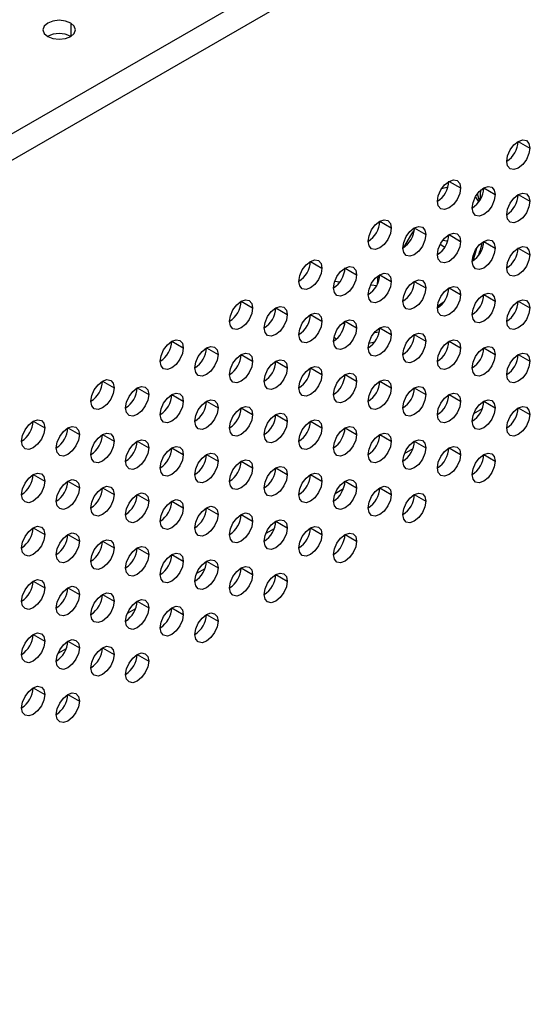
# Model space of a CAD drawing. Header units: millimetres. Extents: x 0 to 1118, y 0 to 864.
# Tile 156 of 254: x 928 to 933, y 706 to 716. Entities that reach past the tile are written whole.
import ezdxf

# ---------------------------------------------------------------- set-up
doc = ezdxf.new("R2010")
doc.units = ezdxf.units.MM

msp = doc.modelspace()

# ---------------------------------------------------------------- linework, layer by layer
at = {"color": 7, "linetype": 'Continuous', "lineweight": 25}
for p, q in [((968.56, 738.221), (902.846, 700.285)), ((902.964, 700.081), (968.677, 738.017)), ((932.992, 714.626), (933.11, 714.558)), ((932.285, 714.218), (932.403, 714.15)), ((932.595, 714.019), (932.575, 714.092)), ((932.639, 714.15), (932.756, 714.082)), ((932.992, 714.082), (933.11, 714.014)), ((931.578, 713.81), (931.696, 713.742)), ((931.931, 713.742), (932.049, 713.674)), ((932.285, 713.674), (932.403, 713.605)), ((932.639, 713.605), (932.756, 713.537)), ((932.992, 713.537), (933.11, 713.469)), ((930.871, 713.401), (930.989, 713.333)), ((931.224, 713.333), (931.342, 713.265)), ((931.578, 713.265), (931.696, 713.197)), ((931.931, 713.197), (932.049, 713.129)), ((932.285, 713.129), (932.403, 713.061)), ((930.164, 712.993), (930.281, 712.925)), ((932.639, 713.061), (932.756, 712.993)), ((932.992, 712.993), (933.11, 712.925)), ((930.517, 712.925), (930.635, 712.857)), ((930.871, 712.857), (930.989, 712.789)), ((931.224, 712.789), (931.342, 712.721)), ((931.578, 712.721), (931.696, 712.653)), ((929.457, 712.585), (929.574, 712.517)), ((931.931, 712.653), (932.049, 712.585)), ((932.285, 712.585), (932.403, 712.517)), ((929.81, 712.517), (929.928, 712.449)), ((932.639, 712.517), (932.756, 712.449)), ((930.164, 712.449), (930.281, 712.381)), ((930.517, 712.381), (930.635, 712.313)), ((932.992, 712.449), (933.11, 712.381)), ((930.871, 712.313), (930.989, 712.245)), ((928.749, 712.177), (928.867, 712.109)), ((931.224, 712.245), (931.342, 712.177)), ((931.578, 712.177), (931.696, 712.109)), ((929.103, 712.109), (929.221, 712.041)), ((931.931, 712.109), (932.049, 712.04)), ((929.457, 712.041), (929.574, 711.973)), ((929.81, 711.973), (929.928, 711.905)), ((932.285, 712.04), (932.403, 711.972)), ((932.639, 711.972), (932.756, 711.904)), ((930.164, 711.905), (930.281, 711.837)), ((932.623, 711.895), (932.536, 711.845)), ((932.992, 711.904), (933.11, 711.836)), ((930.517, 711.836), (930.635, 711.768)), ((928.042, 711.769), (928.16, 711.701)), ((928.396, 711.701), (928.514, 711.633)), ((930.871, 711.768), (930.989, 711.7)), ((931.224, 711.7), (931.342, 711.632)), ((928.749, 711.632), (928.867, 711.564)), ((931.578, 711.632), (931.696, 711.564)), ((929.103, 711.564), (929.221, 711.496)), ((929.457, 711.496), (929.574, 711.428)), ((931.916, 711.487), (931.829, 711.437)), ((931.931, 711.564), (932.049, 711.496)), ((932.285, 711.496), (932.403, 711.428)), ((929.81, 711.428), (929.928, 711.36)), ((932.639, 711.428), (932.756, 711.36)), ((930.164, 711.36), (930.281, 711.292)), ((930.517, 711.292), (930.635, 711.224)), ((928.042, 711.224), (928.16, 711.156)), ((930.871, 711.224), (930.989, 711.156)), ((928.396, 711.156), (928.514, 711.088)), ((928.749, 711.088), (928.867, 711.02)), ((931.209, 711.079), (931.122, 711.029)), ((931.224, 711.156), (931.342, 711.088)), ((931.578, 711.088), (931.696, 711.02)), ((929.103, 711.02), (929.221, 710.952)), ((931.931, 711.02), (932.049, 710.952)), ((929.457, 710.952), (929.574, 710.884)), ((929.81, 710.884), (929.928, 710.816)), ((930.164, 710.816), (930.281, 710.748)), ((928.042, 710.68), (928.16, 710.612)), ((930.501, 710.671), (930.415, 710.621)), ((930.517, 710.748), (930.635, 710.68)), ((930.871, 710.68), (930.989, 710.612)), ((928.396, 710.612), (928.514, 710.544)), ((931.224, 710.612), (931.342, 710.544)), ((928.749, 710.544), (928.867, 710.476)), ((929.103, 710.476), (929.221, 710.408)), ((929.457, 710.408), (929.574, 710.34)), ((929.794, 710.262), (929.708, 710.213)), ((929.81, 710.34), (929.928, 710.272)), ((930.164, 710.271), (930.281, 710.203)), ((930.517, 710.203), (930.635, 710.135)), ((928.042, 710.136), (928.16, 710.068)), ((928.396, 710.067), (928.514, 709.999)), ((928.749, 709.999), (928.867, 709.931)), ((929.103, 709.931), (929.221, 709.863)), ((929.457, 709.863), (929.574, 709.795)), ((929.087, 709.854), (929.001, 709.804)), ((929.81, 709.795), (929.928, 709.727)), ((928.042, 709.591), (928.16, 709.523)), ((928.396, 709.523), (928.514, 709.455)), ((928.38, 709.446), (928.294, 709.396)), ((928.749, 709.455), (928.867, 709.387)), ((929.103, 709.387), (929.221, 709.319)), ((928.042, 709.047), (928.16, 708.979)), ((928.396, 708.979), (928.514, 708.911))]:
    msp.add_line(p, q, dxfattribs=at)
at = {"color": 8, "linetype": 'Continuous', "lineweight": 25}
for p, q in [((928.425, 715.834), (928.425, 715.698)), ((932.276, 714.159), (932.21, 714.143)), ((932.606, 714.132), (932.598, 714.024)), ((932.589, 714.01), (932.555, 714.062)), ((932.196, 713.575), (932.244, 713.547)), ((931.169, 713.189), (931.119, 713.194)), ((931.559, 713.252), (931.552, 713.166)), ((931.552, 713.15), (931.486, 713.157)), ((932.168, 712.943), (932.237, 712.992)), ((931.221, 712.755), (931.201, 712.773)), ((931.137, 712.607), (931.111, 712.623)), ((931.525, 712.576), (931.466, 712.563))]:
    msp.add_line(p, q, dxfattribs=at)
at = {"color": 7, "linetype": 'Continuous', "lineweight": 25, "flags": 128}
for points in [[(928.425, 715.834), (928.371, 715.855), (928.307, 715.862), (928.244, 715.855), (928.19, 715.834), (928.154, 715.803), (928.141, 715.766), (928.154, 715.729), (928.19, 715.698)], [(928.19, 715.698), (928.244, 715.677), (928.307, 715.67), (928.371, 715.677), (928.425, 715.698), (928.461, 715.729), (928.474, 715.766), (928.461, 715.803), (928.425, 715.834)], [(932.874, 714.422), (932.883, 714.479), (932.909, 714.538), (932.947, 714.59), (932.992, 714.626), (933.037, 714.642), (933.075, 714.634), (933.101, 714.605), (933.11, 714.558)], [(933.11, 714.558), (933.101, 714.501), (933.075, 714.442), (933.037, 714.39), (932.992, 714.354), (932.947, 714.338), (932.909, 714.346), (932.883, 714.375), (932.874, 714.422)], [(932.167, 714.014), (932.176, 714.071), (932.202, 714.13), (932.24, 714.182), (932.285, 714.218), (932.33, 714.234), (932.368, 714.226), (932.394, 714.197), (932.403, 714.15)], [(932.403, 714.15), (932.394, 714.093), (932.368, 714.034), (932.33, 713.982), (932.285, 713.946), (932.24, 713.93), (932.202, 713.937), (932.176, 713.967), (932.167, 714.014)], [(932.521, 713.946), (932.53, 714.003), (932.555, 714.062), (932.593, 714.113), (932.639, 714.15), (932.684, 714.165), (932.722, 714.158), (932.747, 714.129), (932.756, 714.082)], [(932.874, 713.878), (932.883, 713.935), (932.909, 713.994), (932.947, 714.045), (932.992, 714.082), (933.037, 714.097), (933.075, 714.09), (933.101, 714.061), (933.11, 714.014)], [(932.756, 714.082), (932.747, 714.025), (932.722, 713.966), (932.684, 713.914), (932.639, 713.878), (932.593, 713.862), (932.555, 713.869), (932.53, 713.899), (932.521, 713.946)], [(933.11, 714.014), (933.101, 713.956), (933.075, 713.898), (933.037, 713.846), (932.992, 713.81), (932.947, 713.794), (932.909, 713.801), (932.883, 713.831), (932.874, 713.878)], [(931.46, 713.606), (931.469, 713.663), (931.495, 713.722), (931.533, 713.773), (931.578, 713.81), (931.623, 713.825), (931.661, 713.818), (931.687, 713.789), (931.696, 713.742)], [(931.696, 713.742), (931.687, 713.684), (931.661, 713.625), (931.623, 713.574), (931.578, 713.538), (931.533, 713.522), (931.495, 713.529), (931.469, 713.559), (931.46, 713.606)], [(931.814, 713.537), (931.823, 713.595), (931.848, 713.654), (931.886, 713.705), (931.931, 713.742), (931.977, 713.757), (932.015, 713.75), (932.04, 713.72), (932.049, 713.674)], [(932.167, 713.469), (932.176, 713.527), (932.202, 713.586), (932.24, 713.637), (932.285, 713.674), (932.33, 713.689), (932.368, 713.682), (932.394, 713.652), (932.403, 713.605)], [(932.049, 713.674), (932.04, 713.616), (932.015, 713.557), (931.977, 713.506), (931.931, 713.469), (931.886, 713.454), (931.848, 713.461), (931.823, 713.491), (931.814, 713.537)], [(932.403, 713.605), (932.394, 713.548), (932.368, 713.489), (932.33, 713.438), (932.285, 713.401), (932.24, 713.386), (932.202, 713.393), (932.176, 713.423), (932.167, 713.469)], [(932.224, 713.619), (932.259, 713.609), (932.271, 713.601)], [(932.521, 713.401), (932.53, 713.459), (932.555, 713.517), (932.593, 713.569), (932.639, 713.605), (932.684, 713.621), (932.722, 713.614), (932.747, 713.584), (932.756, 713.537)], [(932.756, 713.537), (932.747, 713.48), (932.722, 713.421), (932.684, 713.37), (932.639, 713.333), (932.593, 713.318), (932.555, 713.325), (932.53, 713.354), (932.521, 713.401)], [(932.874, 713.333), (932.883, 713.391), (932.909, 713.449), (932.947, 713.501), (932.992, 713.537), (933.037, 713.553), (933.075, 713.546), (933.101, 713.516), (933.11, 713.469)], [(930.753, 713.197), (930.762, 713.255), (930.787, 713.314), (930.826, 713.365), (930.871, 713.401), (930.916, 713.417), (930.954, 713.41), (930.98, 713.38), (930.989, 713.333)], [(933.11, 713.469), (933.101, 713.412), (933.075, 713.353), (933.037, 713.302), (932.992, 713.265), (932.947, 713.25), (932.909, 713.257), (932.883, 713.286), (932.874, 713.333)], [(930.989, 713.333), (930.98, 713.276), (930.954, 713.217), (930.916, 713.166), (930.871, 713.129), (930.826, 713.114), (930.787, 713.121), (930.762, 713.15), (930.753, 713.197)], [(931.106, 713.129), (931.115, 713.187), (931.141, 713.245), (931.179, 713.297), (931.224, 713.333), (931.269, 713.349), (931.308, 713.342), (931.333, 713.312), (931.342, 713.265)], [(931.46, 713.061), (931.469, 713.118), (931.495, 713.177), (931.533, 713.229), (931.578, 713.265), (931.623, 713.281), (931.661, 713.274), (931.687, 713.244), (931.696, 713.197)], [(931.342, 713.265), (931.333, 713.208), (931.308, 713.149), (931.269, 713.098), (931.224, 713.061), (931.179, 713.046), (931.141, 713.053), (931.115, 713.082), (931.106, 713.129)], [(931.696, 713.197), (931.687, 713.14), (931.661, 713.081), (931.623, 713.03), (931.578, 712.993), (931.533, 712.977), (931.495, 712.985), (931.469, 713.014), (931.46, 713.061)], [(931.814, 712.993), (931.823, 713.05), (931.848, 713.109), (931.886, 713.161), (931.931, 713.197), (931.977, 713.213), (932.015, 713.206), (932.04, 713.176), (932.049, 713.129)], [(932.049, 713.129), (932.04, 713.072), (932.015, 713.013), (931.977, 712.961), (931.931, 712.925), (931.886, 712.909), (931.848, 712.917), (931.823, 712.946), (931.814, 712.993)], [(932.167, 712.925), (932.176, 712.982), (932.202, 713.041), (932.24, 713.093), (932.285, 713.129), (932.33, 713.145), (932.368, 713.137), (932.394, 713.108), (932.403, 713.061)], [(932.521, 712.857), (932.53, 712.914), (932.555, 712.973), (932.593, 713.025), (932.639, 713.061), (932.684, 713.077), (932.722, 713.069), (932.747, 713.04), (932.756, 712.993)], [(930.046, 712.789), (930.055, 712.846), (930.08, 712.905), (930.119, 712.957), (930.164, 712.993), (930.209, 713.009), (930.247, 713.002), (930.273, 712.972), (930.281, 712.925)], [(932.403, 713.061), (932.394, 713.004), (932.368, 712.945), (932.33, 712.893), (932.285, 712.857), (932.24, 712.841), (932.202, 712.849), (932.176, 712.878), (932.167, 712.925)], [(932.756, 712.993), (932.747, 712.936), (932.722, 712.877), (932.684, 712.825), (932.639, 712.789), (932.593, 712.773), (932.555, 712.781), (932.53, 712.81), (932.521, 712.857)], [(932.874, 712.789), (932.883, 712.846), (932.909, 712.905), (932.947, 712.957), (932.992, 712.993), (933.037, 713.009), (933.075, 713.001), (933.101, 712.972), (933.11, 712.925)], [(930.281, 712.925), (930.273, 712.868), (930.247, 712.809), (930.209, 712.757), (930.164, 712.721), (930.119, 712.705), (930.08, 712.713), (930.055, 712.742), (930.046, 712.789)], [(930.399, 712.721), (930.408, 712.778), (930.434, 712.837), (930.472, 712.889), (930.517, 712.925), (930.562, 712.941), (930.601, 712.933), (930.626, 712.904), (930.635, 712.857)], [(933.11, 712.925), (933.101, 712.868), (933.075, 712.809), (933.037, 712.757), (932.992, 712.721), (932.947, 712.705), (932.909, 712.713), (932.883, 712.742), (932.874, 712.789)], [(930.635, 712.857), (930.626, 712.8), (930.601, 712.741), (930.562, 712.689), (930.517, 712.653), (930.472, 712.637), (930.434, 712.645), (930.408, 712.674), (930.399, 712.721)], [(930.753, 712.653), (930.762, 712.71), (930.787, 712.769), (930.826, 712.821), (930.871, 712.857), (930.916, 712.873), (930.954, 712.865), (930.98, 712.836), (930.989, 712.789)], [(930.989, 712.789), (930.98, 712.732), (930.954, 712.673), (930.916, 712.621), (930.871, 712.585), (930.826, 712.569), (930.787, 712.577), (930.762, 712.606), (930.753, 712.653)], [(931.106, 712.585), (931.115, 712.642), (931.141, 712.701), (931.179, 712.753), (931.224, 712.789), (931.269, 712.805), (931.308, 712.797), (931.333, 712.768), (931.342, 712.721)], [(931.342, 712.721), (931.333, 712.664), (931.308, 712.605), (931.269, 712.553), (931.224, 712.517), (931.179, 712.501), (931.141, 712.509), (931.115, 712.538), (931.106, 712.585)], [(931.46, 712.517), (931.469, 712.574), (931.495, 712.633), (931.533, 712.685), (931.578, 712.721), (931.623, 712.737), (931.661, 712.729), (931.687, 712.7), (931.696, 712.653)], [(929.339, 712.381), (929.348, 712.438), (929.373, 712.497), (929.411, 712.549), (929.457, 712.585), (929.502, 712.601), (929.54, 712.593), (929.565, 712.564), (929.574, 712.517)], [(931.696, 712.653), (931.687, 712.596), (931.661, 712.537), (931.623, 712.485), (931.578, 712.449), (931.533, 712.433), (931.495, 712.441), (931.469, 712.47), (931.46, 712.517)], [(931.814, 712.449), (931.823, 712.506), (931.848, 712.565), (931.886, 712.616), (931.931, 712.653), (931.977, 712.669), (932.015, 712.661), (932.04, 712.632), (932.049, 712.585)], [(932.049, 712.585), (932.04, 712.528), (932.015, 712.469), (931.977, 712.417), (931.931, 712.381), (931.886, 712.365), (931.848, 712.372), (931.823, 712.402), (931.814, 712.449)], [(932.167, 712.381), (932.176, 712.438), (932.202, 712.497), (932.24, 712.548), (932.285, 712.585), (932.33, 712.6), (932.368, 712.593), (932.394, 712.564), (932.403, 712.517)], [(929.574, 712.517), (929.565, 712.46), (929.54, 712.401), (929.502, 712.349), (929.457, 712.313), (929.411, 712.297), (929.373, 712.305), (929.348, 712.334), (929.339, 712.381)], [(929.692, 712.313), (929.701, 712.37), (929.727, 712.429), (929.765, 712.481), (929.81, 712.517), (929.855, 712.533), (929.893, 712.525), (929.919, 712.496), (929.928, 712.449)], [(932.403, 712.517), (932.394, 712.46), (932.368, 712.401), (932.33, 712.349), (932.285, 712.313), (932.24, 712.297), (932.202, 712.304), (932.176, 712.334), (932.167, 712.381)], [(932.521, 712.313), (932.53, 712.37), (932.555, 712.429), (932.593, 712.48), (932.639, 712.517), (932.684, 712.532), (932.722, 712.525), (932.747, 712.496), (932.756, 712.449)], [(929.928, 712.449), (929.919, 712.392), (929.893, 712.333), (929.855, 712.281), (929.81, 712.245), (929.765, 712.229), (929.727, 712.237), (929.701, 712.266), (929.692, 712.313)], [(930.046, 712.245), (930.055, 712.302), (930.08, 712.361), (930.119, 712.413), (930.164, 712.449), (930.209, 712.465), (930.247, 712.457), (930.273, 712.428), (930.281, 712.381)], [(930.281, 712.381), (930.273, 712.324), (930.247, 712.265), (930.209, 712.213), (930.164, 712.177), (930.119, 712.161), (930.08, 712.168), (930.055, 712.198), (930.046, 712.245)], [(930.399, 712.177), (930.408, 712.234), (930.434, 712.293), (930.472, 712.344), (930.517, 712.381), (930.562, 712.397), (930.601, 712.389), (930.626, 712.36), (930.635, 712.313)], [(932.756, 712.449), (932.747, 712.391), (932.722, 712.333), (932.684, 712.281), (932.639, 712.245), (932.593, 712.229), (932.555, 712.236), (932.53, 712.266), (932.521, 712.313)], [(932.874, 712.245), (932.883, 712.302), (932.909, 712.361), (932.947, 712.412), (932.992, 712.449), (933.037, 712.464), (933.075, 712.457), (933.101, 712.428), (933.11, 712.381)], [(933.11, 712.381), (933.101, 712.323), (933.075, 712.264), (933.037, 712.213), (932.992, 712.176), (932.947, 712.161), (932.909, 712.168), (932.883, 712.198), (932.874, 712.245)], [(930.635, 712.313), (930.626, 712.256), (930.601, 712.197), (930.562, 712.145), (930.517, 712.109), (930.472, 712.093), (930.434, 712.1), (930.408, 712.13), (930.399, 712.177)], [(930.753, 712.109), (930.762, 712.166), (930.787, 712.225), (930.826, 712.276), (930.871, 712.313), (930.916, 712.328), (930.954, 712.321), (930.98, 712.292), (930.989, 712.245)], [(928.632, 711.973), (928.641, 712.03), (928.666, 712.089), (928.704, 712.14), (928.749, 712.177), (928.795, 712.193), (928.833, 712.185), (928.858, 712.156), (928.867, 712.109)], [(930.989, 712.245), (930.98, 712.187), (930.954, 712.129), (930.916, 712.077), (930.871, 712.041), (930.826, 712.025), (930.787, 712.032), (930.762, 712.062), (930.753, 712.109)], [(931.106, 712.041), (931.115, 712.098), (931.141, 712.157), (931.179, 712.208), (931.224, 712.245), (931.269, 712.26), (931.308, 712.253), (931.333, 712.224), (931.342, 712.177)], [(931.342, 712.177), (931.333, 712.119), (931.308, 712.06), (931.269, 712.009), (931.224, 711.973), (931.179, 711.957), (931.141, 711.964), (931.115, 711.994), (931.106, 712.041)], [(931.46, 711.972), (931.469, 712.03), (931.495, 712.089), (931.533, 712.14), (931.578, 712.177), (931.623, 712.192), (931.661, 712.185), (931.687, 712.155), (931.696, 712.109)], [(928.867, 712.109), (928.858, 712.052), (928.833, 711.993), (928.795, 711.941), (928.749, 711.905), (928.704, 711.889), (928.666, 711.896), (928.641, 711.926), (928.632, 711.973)], [(928.985, 711.905), (928.994, 711.962), (929.02, 712.021), (929.058, 712.072), (929.103, 712.109), (929.148, 712.124), (929.186, 712.117), (929.212, 712.088), (929.221, 712.041)], [(931.696, 712.109), (931.687, 712.051), (931.661, 711.992), (931.623, 711.941), (931.578, 711.904), (931.533, 711.889), (931.495, 711.896), (931.469, 711.926), (931.46, 711.972)], [(931.814, 711.904), (931.823, 711.962), (931.848, 712.021), (931.886, 712.072), (931.931, 712.109), (931.977, 712.124), (932.015, 712.117), (932.04, 712.087), (932.049, 712.04)], [(929.221, 712.041), (929.212, 711.983), (929.186, 711.925), (929.148, 711.873), (929.103, 711.837), (929.058, 711.821), (929.02, 711.828), (928.994, 711.858), (928.985, 711.905)], [(929.339, 711.837), (929.348, 711.894), (929.373, 711.953), (929.411, 712.004), (929.457, 712.041), (929.502, 712.056), (929.54, 712.049), (929.565, 712.02), (929.574, 711.973)], [(929.574, 711.973), (929.565, 711.915), (929.54, 711.857), (929.502, 711.805), (929.457, 711.769), (929.411, 711.753), (929.373, 711.76), (929.348, 711.79), (929.339, 711.837)], [(929.692, 711.769), (929.701, 711.826), (929.727, 711.885), (929.765, 711.936), (929.81, 711.973), (929.855, 711.988), (929.893, 711.981), (929.919, 711.951), (929.928, 711.905)], [(932.049, 712.04), (932.04, 711.983), (932.015, 711.924), (931.977, 711.873), (931.931, 711.836), (931.886, 711.821), (931.848, 711.828), (931.823, 711.858), (931.814, 711.904)], [(932.167, 711.836), (932.176, 711.894), (932.202, 711.952), (932.24, 712.004), (932.285, 712.04), (932.33, 712.056), (932.368, 712.049), (932.394, 712.019), (932.403, 711.972)], [(932.403, 711.972), (932.394, 711.915), (932.368, 711.856), (932.33, 711.805), (932.285, 711.768), (932.24, 711.753), (932.202, 711.76), (932.176, 711.789), (932.167, 711.836)], [(932.521, 711.768), (932.53, 711.826), (932.555, 711.884), (932.593, 711.936), (932.639, 711.972), (932.684, 711.988), (932.722, 711.981), (932.747, 711.951), (932.756, 711.904)], [(929.928, 711.905), (929.919, 711.847), (929.893, 711.788), (929.855, 711.737), (929.81, 711.7), (929.765, 711.685), (929.727, 711.692), (929.701, 711.722), (929.692, 711.769)], [(930.046, 711.7), (930.055, 711.758), (930.08, 711.817), (930.119, 711.868), (930.164, 711.905), (930.209, 711.92), (930.247, 711.913), (930.273, 711.883), (930.281, 711.837)], [(932.756, 711.904), (932.747, 711.847), (932.722, 711.788), (932.684, 711.737), (932.639, 711.7), (932.593, 711.685), (932.555, 711.692), (932.53, 711.721), (932.521, 711.768)], [(932.874, 711.7), (932.883, 711.757), (932.909, 711.816), (932.947, 711.868), (932.992, 711.904), (933.037, 711.92), (933.075, 711.913), (933.101, 711.883), (933.11, 711.836)], [(927.924, 711.565), (927.933, 711.622), (927.959, 711.681), (927.997, 711.732), (928.042, 711.769), (928.087, 711.784), (928.126, 711.777), (928.151, 711.748), (928.16, 711.701)], [(930.281, 711.837), (930.273, 711.779), (930.247, 711.72), (930.209, 711.669), (930.164, 711.632), (930.119, 711.617), (930.08, 711.624), (930.055, 711.654), (930.046, 711.7)], [(930.399, 711.632), (930.408, 711.69), (930.434, 711.749), (930.472, 711.8), (930.517, 711.836), (930.562, 711.852), (930.601, 711.845), (930.626, 711.815), (930.635, 711.768)], [(930.753, 711.564), (930.762, 711.622), (930.787, 711.68), (930.826, 711.732), (930.871, 711.768), (930.916, 711.784), (930.954, 711.777), (930.98, 711.747), (930.989, 711.7)], [(933.11, 711.836), (933.101, 711.779), (933.075, 711.72), (933.037, 711.669), (932.992, 711.632), (932.947, 711.616), (932.909, 711.624), (932.883, 711.653), (932.874, 711.7)], [(928.16, 711.701), (928.151, 711.643), (928.126, 711.584), (928.087, 711.533), (928.042, 711.496), (927.997, 711.481), (927.959, 711.488), (927.933, 711.518), (927.924, 711.565)], [(928.278, 711.496), (928.287, 711.554), (928.313, 711.613), (928.351, 711.664), (928.396, 711.701), (928.441, 711.716), (928.479, 711.709), (928.505, 711.679), (928.514, 711.633)], [(930.635, 711.768), (930.626, 711.711), (930.601, 711.652), (930.562, 711.601), (930.517, 711.564), (930.472, 711.549), (930.434, 711.556), (930.408, 711.585), (930.399, 711.632)], [(930.989, 711.7), (930.98, 711.643), (930.954, 711.584), (930.916, 711.533), (930.871, 711.496), (930.826, 711.481), (930.787, 711.488), (930.762, 711.517), (930.753, 711.564)], [(931.106, 711.496), (931.115, 711.553), (931.141, 711.612), (931.179, 711.664), (931.224, 711.7), (931.269, 711.716), (931.308, 711.709), (931.333, 711.679), (931.342, 711.632)], [(928.514, 711.633), (928.505, 711.575), (928.479, 711.516), (928.441, 711.465), (928.396, 711.428), (928.351, 711.413), (928.313, 711.42), (928.287, 711.45), (928.278, 711.496)], [(928.632, 711.428), (928.641, 711.486), (928.666, 711.545), (928.704, 711.596), (928.749, 711.633), (928.795, 711.648), (928.833, 711.641), (928.858, 711.611), (928.867, 711.564)], [(928.985, 711.36), (928.994, 711.418), (929.02, 711.476), (929.058, 711.528), (929.103, 711.564), (929.148, 711.58), (929.186, 711.573), (929.212, 711.543), (929.221, 711.496)], [(931.342, 711.632), (931.333, 711.575), (931.308, 711.516), (931.269, 711.465), (931.224, 711.428), (931.179, 711.412), (931.141, 711.42), (931.115, 711.449), (931.106, 711.496)], [(931.46, 711.428), (931.469, 711.485), (931.495, 711.544), (931.533, 711.596), (931.578, 711.632), (931.623, 711.648), (931.661, 711.64), (931.687, 711.611), (931.696, 711.564)], [(931.814, 711.36), (931.823, 711.417), (931.848, 711.476), (931.886, 711.528), (931.931, 711.564), (931.977, 711.58), (932.015, 711.572), (932.04, 711.543), (932.049, 711.496)], [(928.867, 711.564), (928.858, 711.507), (928.833, 711.448), (928.795, 711.397), (928.749, 711.36), (928.704, 711.345), (928.666, 711.352), (928.641, 711.381), (928.632, 711.428)], [(929.221, 711.496), (929.212, 711.439), (929.186, 711.38), (929.148, 711.329), (929.103, 711.292), (929.058, 711.277), (929.02, 711.284), (928.994, 711.313), (928.985, 711.36)], [(929.339, 711.292), (929.348, 711.349), (929.373, 711.408), (929.411, 711.46), (929.457, 711.496), (929.502, 711.512), (929.54, 711.505), (929.565, 711.475), (929.574, 711.428)], [(931.696, 711.564), (931.687, 711.507), (931.661, 711.448), (931.623, 711.396), (931.578, 711.36), (931.533, 711.344), (931.495, 711.352), (931.469, 711.381), (931.46, 711.428)], [(932.049, 711.496), (932.04, 711.439), (932.015, 711.38), (931.977, 711.328), (931.931, 711.292), (931.886, 711.276), (931.848, 711.284), (931.823, 711.313), (931.814, 711.36)], [(932.167, 711.292), (932.176, 711.349), (932.202, 711.408), (932.24, 711.46), (932.285, 711.496), (932.33, 711.512), (932.368, 711.504), (932.394, 711.475), (932.403, 711.428)], [(929.574, 711.428), (929.565, 711.371), (929.54, 711.312), (929.502, 711.261), (929.457, 711.224), (929.411, 711.209), (929.373, 711.216), (929.348, 711.245), (929.339, 711.292)], [(929.692, 711.224), (929.701, 711.281), (929.727, 711.34), (929.765, 711.392), (929.81, 711.428), (929.855, 711.444), (929.893, 711.437), (929.919, 711.407), (929.928, 711.36)], [(930.046, 711.156), (930.055, 711.213), (930.08, 711.272), (930.119, 711.324), (930.164, 711.36), (930.209, 711.376), (930.247, 711.368), (930.273, 711.339), (930.281, 711.292)], [(932.403, 711.428), (932.394, 711.371), (932.368, 711.312), (932.33, 711.26), (932.285, 711.224), (932.24, 711.208), (932.202, 711.216), (932.176, 711.245), (932.167, 711.292)], [(932.521, 711.224), (932.53, 711.281), (932.555, 711.34), (932.593, 711.392), (932.639, 711.428), (932.684, 711.444), (932.722, 711.436), (932.747, 711.407), (932.756, 711.36)], [(929.928, 711.36), (929.919, 711.303), (929.893, 711.244), (929.855, 711.192), (929.81, 711.156), (929.765, 711.14), (929.727, 711.148), (929.701, 711.177), (929.692, 711.224)], [(930.281, 711.292), (930.273, 711.235), (930.247, 711.176), (930.209, 711.124), (930.164, 711.088), (930.119, 711.072), (930.08, 711.08), (930.055, 711.109), (930.046, 711.156)], [(930.399, 711.088), (930.408, 711.145), (930.434, 711.204), (930.472, 711.256), (930.517, 711.292), (930.562, 711.308), (930.601, 711.3), (930.626, 711.271), (930.635, 711.224)], [(932.756, 711.36), (932.747, 711.303), (932.722, 711.244), (932.684, 711.192), (932.639, 711.156), (932.593, 711.14), (932.555, 711.148), (932.53, 711.177), (932.521, 711.224)], [(927.924, 711.02), (927.933, 711.077), (927.959, 711.136), (927.997, 711.188), (928.042, 711.224), (928.087, 711.24), (928.126, 711.233), (928.151, 711.203), (928.16, 711.156)], [(928.278, 710.952), (928.287, 711.009), (928.313, 711.068), (928.351, 711.12), (928.396, 711.156), (928.441, 711.172), (928.479, 711.164), (928.505, 711.135), (928.514, 711.088)], [(930.635, 711.224), (930.626, 711.167), (930.601, 711.108), (930.562, 711.056), (930.517, 711.02), (930.472, 711.004), (930.434, 711.012), (930.408, 711.041), (930.399, 711.088)], [(930.753, 711.02), (930.762, 711.077), (930.787, 711.136), (930.826, 711.188), (930.871, 711.224), (930.916, 711.24), (930.954, 711.232), (930.98, 711.203), (930.989, 711.156)], [(931.106, 710.952), (931.115, 711.009), (931.141, 711.068), (931.179, 711.12), (931.224, 711.156), (931.269, 711.172), (931.308, 711.164), (931.333, 711.135), (931.342, 711.088)], [(928.16, 711.156), (928.151, 711.099), (928.126, 711.04), (928.087, 710.989), (928.042, 710.952), (927.997, 710.936), (927.959, 710.944), (927.933, 710.973), (927.924, 711.02)], [(928.514, 711.088), (928.505, 711.031), (928.479, 710.972), (928.441, 710.92), (928.396, 710.884), (928.351, 710.868), (928.313, 710.876), (928.287, 710.905), (928.278, 710.952)], [(928.632, 710.884), (928.641, 710.941), (928.666, 711), (928.704, 711.052), (928.749, 711.088), (928.795, 711.104), (928.833, 711.096), (928.858, 711.067), (928.867, 711.02)], [(930.989, 711.156), (930.98, 711.099), (930.954, 711.04), (930.916, 710.988), (930.871, 710.952), (930.826, 710.936), (930.787, 710.944), (930.762, 710.973), (930.753, 711.02)], [(931.342, 711.088), (931.333, 711.031), (931.308, 710.972), (931.269, 710.92), (931.224, 710.884), (931.179, 710.868), (931.141, 710.876), (931.115, 710.905), (931.106, 710.952)], [(931.46, 710.884), (931.469, 710.941), (931.495, 711), (931.533, 711.051), (931.578, 711.088), (931.623, 711.104), (931.661, 711.096), (931.687, 711.067), (931.696, 711.02)], [(928.867, 711.02), (928.858, 710.963), (928.833, 710.904), (928.795, 710.852), (928.749, 710.816), (928.704, 710.8), (928.666, 710.808), (928.641, 710.837), (928.632, 710.884)], [(928.985, 710.816), (928.994, 710.873), (929.02, 710.932), (929.058, 710.984), (929.103, 711.02), (929.148, 711.036), (929.186, 711.028), (929.212, 710.999), (929.221, 710.952)], [(929.339, 710.748), (929.348, 710.805), (929.373, 710.864), (929.411, 710.916), (929.457, 710.952), (929.502, 710.968), (929.54, 710.96), (929.565, 710.931), (929.574, 710.884)], [(931.696, 711.02), (931.687, 710.963), (931.661, 710.904), (931.623, 710.852), (931.578, 710.816), (931.533, 710.8), (931.495, 710.807), (931.469, 710.837), (931.46, 710.884)], [(931.814, 710.816), (931.823, 710.873), (931.848, 710.932), (931.886, 710.983), (931.931, 711.02), (931.977, 711.035), (932.015, 711.028), (932.04, 710.999), (932.049, 710.952)], [(929.221, 710.952), (929.212, 710.895), (929.186, 710.836), (929.148, 710.784), (929.103, 710.748), (929.058, 710.732), (929.02, 710.74), (928.994, 710.769), (928.985, 710.816)], [(929.574, 710.884), (929.565, 710.827), (929.54, 710.768), (929.502, 710.716), (929.457, 710.68), (929.411, 710.664), (929.373, 710.672), (929.348, 710.701), (929.339, 710.748)], [(929.692, 710.68), (929.701, 710.737), (929.727, 710.796), (929.765, 710.848), (929.81, 710.884), (929.855, 710.9), (929.893, 710.892), (929.919, 710.863), (929.928, 710.816)], [(932.049, 710.952), (932.04, 710.894), (932.015, 710.836), (931.977, 710.784), (931.931, 710.748), (931.886, 710.732), (931.848, 710.739), (931.823, 710.769), (931.814, 710.816)], [(929.928, 710.816), (929.919, 710.759), (929.893, 710.7), (929.855, 710.648), (929.81, 710.612), (929.765, 710.596), (929.727, 710.603), (929.701, 710.633), (929.692, 710.68)], [(930.046, 710.612), (930.055, 710.669), (930.08, 710.728), (930.119, 710.779), (930.164, 710.816), (930.209, 710.832), (930.247, 710.824), (930.273, 710.795), (930.281, 710.748)], [(927.924, 710.476), (927.933, 710.533), (927.959, 710.592), (927.997, 710.644), (928.042, 710.68), (928.087, 710.696), (928.126, 710.688), (928.151, 710.659), (928.16, 710.612)], [(930.281, 710.748), (930.273, 710.691), (930.247, 710.632), (930.209, 710.58), (930.164, 710.544), (930.119, 710.528), (930.08, 710.535), (930.055, 710.565), (930.046, 710.612)], [(930.399, 710.544), (930.408, 710.601), (930.434, 710.66), (930.472, 710.711), (930.517, 710.748), (930.562, 710.763), (930.601, 710.756), (930.626, 710.727), (930.635, 710.68)], [(930.635, 710.68), (930.626, 710.622), (930.601, 710.564), (930.562, 710.512), (930.517, 710.476), (930.472, 710.46), (930.434, 710.467), (930.408, 710.497), (930.399, 710.544)], [(930.753, 710.476), (930.762, 710.533), (930.787, 710.592), (930.826, 710.643), (930.871, 710.68), (930.916, 710.695), (930.954, 710.688), (930.98, 710.659), (930.989, 710.612)], [(928.16, 710.612), (928.151, 710.555), (928.126, 710.496), (928.087, 710.444), (928.042, 710.408), (927.997, 710.392), (927.959, 710.4), (927.933, 710.429), (927.924, 710.476)], [(928.278, 710.408), (928.287, 710.465), (928.313, 710.524), (928.351, 710.575), (928.396, 710.612), (928.441, 710.628), (928.479, 710.62), (928.505, 710.591), (928.514, 710.544)], [(930.989, 710.612), (930.98, 710.554), (930.954, 710.495), (930.916, 710.444), (930.871, 710.408), (930.826, 710.392), (930.787, 710.399), (930.762, 710.429), (930.753, 710.476)], [(931.106, 710.407), (931.115, 710.465), (931.141, 710.524), (931.179, 710.575), (931.224, 710.612), (931.269, 710.627), (931.308, 710.62), (931.333, 710.59), (931.342, 710.544)], [(928.514, 710.544), (928.505, 710.487), (928.479, 710.428), (928.441, 710.376), (928.396, 710.34), (928.351, 710.324), (928.313, 710.331), (928.287, 710.361), (928.278, 710.408)], [(928.632, 710.34), (928.641, 710.397), (928.666, 710.456), (928.704, 710.507), (928.749, 710.544), (928.795, 710.559), (928.833, 710.552), (928.858, 710.523), (928.867, 710.476)], [(928.867, 710.476), (928.858, 710.418), (928.833, 710.36), (928.795, 710.308), (928.749, 710.272), (928.704, 710.256), (928.666, 710.263), (928.641, 710.293), (928.632, 710.34)], [(928.985, 710.272), (928.994, 710.329), (929.02, 710.388), (929.058, 710.439), (929.103, 710.476), (929.148, 710.491), (929.186, 710.484), (929.212, 710.455), (929.221, 710.408)], [(931.342, 710.544), (931.333, 710.486), (931.308, 710.427), (931.269, 710.376), (931.224, 710.339), (931.179, 710.324), (931.141, 710.331), (931.115, 710.361), (931.106, 710.407)], [(929.221, 710.408), (929.212, 710.35), (929.186, 710.292), (929.148, 710.24), (929.103, 710.204), (929.058, 710.188), (929.02, 710.195), (928.994, 710.225), (928.985, 710.272)], [(929.339, 710.204), (929.348, 710.261), (929.373, 710.32), (929.411, 710.371), (929.457, 710.408), (929.502, 710.423), (929.54, 710.416), (929.565, 710.386), (929.574, 710.34)], [(929.574, 710.34), (929.565, 710.282), (929.54, 710.223), (929.502, 710.172), (929.457, 710.135), (929.411, 710.12), (929.373, 710.127), (929.348, 710.157), (929.339, 710.204)], [(929.692, 710.135), (929.701, 710.193), (929.727, 710.252), (929.765, 710.303), (929.81, 710.34), (929.855, 710.355), (929.893, 710.348), (929.919, 710.318), (929.928, 710.272)], [(929.928, 710.272), (929.919, 710.214), (929.893, 710.155), (929.855, 710.104), (929.81, 710.067), (929.765, 710.052), (929.727, 710.059), (929.701, 710.089), (929.692, 710.135)], [(930.046, 710.067), (930.055, 710.125), (930.08, 710.184), (930.119, 710.235), (930.164, 710.271), (930.209, 710.287), (930.247, 710.28), (930.273, 710.25), (930.281, 710.203)], [(930.281, 710.203), (930.273, 710.146), (930.247, 710.087), (930.209, 710.036), (930.164, 709.999), (930.119, 709.984), (930.08, 709.991), (930.055, 710.02), (930.046, 710.067)], [(930.399, 709.999), (930.408, 710.057), (930.434, 710.115), (930.472, 710.167), (930.517, 710.203), (930.562, 710.219), (930.601, 710.212), (930.626, 710.182), (930.635, 710.135)], [(927.924, 709.931), (927.933, 709.989), (927.959, 710.048), (927.997, 710.099), (928.042, 710.136), (928.087, 710.151), (928.126, 710.144), (928.151, 710.114), (928.16, 710.068)], [(928.16, 710.068), (928.151, 710.01), (928.126, 709.951), (928.087, 709.9), (928.042, 709.863), (927.997, 709.848), (927.959, 709.855), (927.933, 709.885), (927.924, 709.931)], [(928.278, 709.863), (928.287, 709.921), (928.313, 709.98), (928.351, 710.031), (928.396, 710.068), (928.441, 710.083), (928.479, 710.076), (928.505, 710.046), (928.514, 709.999)], [(930.635, 710.135), (930.626, 710.078), (930.601, 710.019), (930.562, 709.968), (930.517, 709.931), (930.472, 709.916), (930.434, 709.923), (930.408, 709.952), (930.399, 709.999)], [(928.514, 709.999), (928.505, 709.942), (928.479, 709.883), (928.441, 709.832), (928.396, 709.795), (928.351, 709.78), (928.313, 709.787), (928.287, 709.816), (928.278, 709.863)], [(928.632, 709.795), (928.641, 709.853), (928.666, 709.911), (928.704, 709.963), (928.749, 709.999), (928.795, 710.015), (928.833, 710.008), (928.858, 709.978), (928.867, 709.931)], [(928.867, 709.931), (928.858, 709.874), (928.833, 709.815), (928.795, 709.764), (928.749, 709.727), (928.704, 709.712), (928.666, 709.719), (928.641, 709.748), (928.632, 709.795)], [(928.985, 709.727), (928.994, 709.784), (929.02, 709.843), (929.058, 709.895), (929.103, 709.931), (929.148, 709.947), (929.186, 709.94), (929.212, 709.91), (929.221, 709.863)], [(929.221, 709.863), (929.212, 709.806), (929.186, 709.747), (929.148, 709.696), (929.103, 709.659), (929.058, 709.643), (929.02, 709.651), (928.994, 709.68), (928.985, 709.727)], [(929.339, 709.659), (929.348, 709.716), (929.373, 709.775), (929.411, 709.827), (929.457, 709.863), (929.502, 709.879), (929.54, 709.872), (929.565, 709.842), (929.574, 709.795)], [(929.574, 709.795), (929.565, 709.738), (929.54, 709.679), (929.502, 709.627), (929.457, 709.591), (929.411, 709.575), (929.373, 709.583), (929.348, 709.612), (929.339, 709.659)], [(929.692, 709.591), (929.701, 709.648), (929.727, 709.707), (929.765, 709.759), (929.81, 709.795), (929.855, 709.811), (929.893, 709.803), (929.919, 709.774), (929.928, 709.727)], [(929.928, 709.727), (929.919, 709.67), (929.893, 709.611), (929.855, 709.559), (929.81, 709.523), (929.765, 709.507), (929.727, 709.515), (929.701, 709.544), (929.692, 709.591)], [(927.924, 709.387), (927.933, 709.444), (927.959, 709.503), (927.997, 709.555), (928.042, 709.591), (928.087, 709.607), (928.126, 709.599), (928.151, 709.57), (928.16, 709.523)], [(928.16, 709.523), (928.151, 709.466), (928.126, 709.407), (928.087, 709.355), (928.042, 709.319), (927.997, 709.303), (927.959, 709.311), (927.933, 709.34), (927.924, 709.387)], [(928.278, 709.319), (928.287, 709.376), (928.313, 709.435), (928.351, 709.487), (928.396, 709.523), (928.441, 709.539), (928.479, 709.531), (928.505, 709.502), (928.514, 709.455)], [(928.632, 709.251), (928.641, 709.308), (928.666, 709.367), (928.704, 709.419), (928.749, 709.455), (928.795, 709.471), (928.833, 709.463), (928.858, 709.434), (928.867, 709.387)], [(928.514, 709.455), (928.505, 709.398), (928.479, 709.339), (928.441, 709.287), (928.396, 709.251), (928.351, 709.235), (928.313, 709.243), (928.287, 709.272), (928.278, 709.319)], [(928.867, 709.387), (928.858, 709.33), (928.833, 709.271), (928.795, 709.219), (928.749, 709.183), (928.704, 709.167), (928.666, 709.175), (928.641, 709.204), (928.632, 709.251)], [(928.985, 709.183), (928.994, 709.24), (929.02, 709.299), (929.058, 709.351), (929.103, 709.387), (929.148, 709.403), (929.186, 709.395), (929.212, 709.366), (929.221, 709.319)], [(929.221, 709.319), (929.212, 709.262), (929.186, 709.203), (929.148, 709.151), (929.103, 709.115), (929.058, 709.099), (929.02, 709.107), (928.994, 709.136), (928.985, 709.183)], [(927.924, 708.843), (927.933, 708.9), (927.959, 708.959), (927.997, 709.01), (928.042, 709.047), (928.087, 709.063), (928.126, 709.055), (928.151, 709.026), (928.16, 708.979)], [(928.16, 708.979), (928.151, 708.922), (928.126, 708.863), (928.087, 708.811), (928.042, 708.775), (927.997, 708.759), (927.959, 708.766), (927.933, 708.796), (927.924, 708.843)], [(928.278, 708.775), (928.287, 708.832), (928.313, 708.891), (928.351, 708.942), (928.396, 708.979), (928.441, 708.994), (928.479, 708.987), (928.505, 708.958), (928.514, 708.911)], [(928.514, 708.911), (928.505, 708.853), (928.479, 708.795), (928.441, 708.743), (928.396, 708.707), (928.351, 708.691), (928.313, 708.698), (928.287, 708.728), (928.278, 708.775)]]:
    msp.add_lwpolyline(points, dxfattribs=at)
at = {"color": 8, "linetype": 'Continuous', "lineweight": 25, "flags": 128}
for points in [[(931.93, 713.718), (931.904, 713.683), (931.82, 713.542)], [(932.53, 713.407), (932.562, 713.511), (932.568, 713.537)], [(931.573, 712.678), (931.529, 712.671), (931.52, 712.67)]]:
    msp.add_lwpolyline(points, dxfattribs=at)
at = {"color": 7, "linetype": 'Continuous', "lineweight": 25}
for centre, start, end in [((928.307, 715.471), 62.61, 117.3846), ((932.736, 714.638), 302.6055, 357.3945), ((932.029, 714.23), 302.6055, 357.3945), ((932.383, 714.161), 302.6055, 357.3945), ((932.736, 714.093), 302.6055, 357.3945), ((931.322, 713.821), 302.6055, 357.3945), ((931.676, 713.753), 302.6055, 357.3945), ((932.029, 713.685), 302.6055, 357.3945), ((932.383, 713.617), 302.6055, 357.3945), ((932.736, 713.549), 302.6055, 357.3945), ((930.615, 713.413), 302.6055, 357.3945), ((930.968, 713.345), 302.6055, 357.3945), ((931.322, 713.277), 302.6055, 357.3945), ((931.676, 713.209), 302.6055, 357.3945), ((932.029, 713.141), 302.6055, 357.3945), ((929.908, 713.005), 302.6055, 357.3945), ((932.383, 713.073), 302.6055, 357.3945), ((932.736, 713.005), 302.6055, 357.3945), ((930.261, 712.937), 302.6055, 357.3945), ((930.615, 712.869), 302.6055, 357.3945), ((930.968, 712.801), 302.6055, 357.3945), ((931.322, 712.733), 302.6055, 357.3945), ((929.201, 712.597), 302.6055, 357.3945), ((931.676, 712.665), 302.6055, 357.3945), ((932.029, 712.596), 302.6055, 357.3945), ((929.554, 712.529), 302.6055, 357.3945), ((932.383, 712.528), 302.6055, 357.3945), ((929.908, 712.461), 302.6055, 357.3945), ((930.261, 712.392), 302.6055, 357.3945), ((932.736, 712.46), 302.6055, 357.3945), ((930.615, 712.324), 302.6055, 357.3945), ((928.494, 712.188), 302.6055, 357.3945), ((930.968, 712.256), 302.6055, 357.3945), ((931.322, 712.188), 302.6055, 357.3945), ((928.847, 712.12), 302.6055, 357.3945), ((931.676, 712.12), 302.6055, 357.3945), ((929.201, 712.052), 302.6055, 357.3945), ((929.554, 711.984), 302.6055, 357.3945), ((932.029, 712.052), 302.6055, 357.3945), ((932.383, 711.984), 302.6055, 357.3945), ((929.908, 711.916), 302.6055, 357.3945), ((932.736, 711.916), 302.6055, 357.3945), ((930.261, 711.848), 302.6055, 357.3945), ((927.786, 711.78), 302.6055, 357.3945), ((928.14, 711.712), 302.6055, 357.3945), ((930.615, 711.78), 302.6055, 357.3945), ((930.968, 711.712), 302.6055, 357.3945), ((928.494, 711.644), 302.6055, 357.3945), ((931.322, 711.644), 302.6055, 357.3945), ((928.847, 711.576), 302.6055, 357.3945), ((929.201, 711.508), 302.6055, 357.3945), ((931.676, 711.576), 302.6055, 357.3945), ((932.029, 711.508), 302.6055, 357.3945), ((929.554, 711.44), 302.6055, 357.3945), ((932.383, 711.44), 302.6055, 357.3945), ((929.908, 711.372), 302.6055, 357.3945), ((930.261, 711.304), 302.6055, 357.3945), ((927.786, 711.236), 302.6055, 357.3945), ((930.615, 711.236), 302.6055, 357.3945), ((928.14, 711.168), 302.6055, 357.3945), ((928.494, 711.1), 302.6055, 357.3945), ((930.968, 711.168), 302.6055, 357.3945), ((931.322, 711.1), 302.6055, 357.3945), ((928.847, 711.032), 302.6055, 357.3945), ((931.676, 711.031), 302.6055, 357.3945), ((929.201, 710.964), 302.6055, 357.3945), ((929.554, 710.896), 302.6055, 357.3945), ((929.908, 710.827), 302.6055, 357.3945), ((927.786, 710.692), 302.6055, 357.3945), ((930.261, 710.759), 302.6055, 357.3945), ((930.615, 710.691), 302.6055, 357.3945), ((928.14, 710.623), 302.6055, 357.3945), ((930.968, 710.623), 302.6055, 357.3945), ((928.494, 710.555), 302.6055, 357.3945), ((928.847, 710.487), 302.6055, 357.3945), ((929.201, 710.419), 302.6055, 357.3945), ((929.554, 710.351), 302.6055, 357.3945), ((929.908, 710.283), 302.6055, 357.3945), ((930.261, 710.215), 302.6055, 357.3945), ((927.786, 710.147), 302.6055, 357.3945), ((928.14, 710.079), 302.6055, 357.3945), ((928.494, 710.011), 302.6055, 357.3945), ((928.847, 709.943), 302.6055, 357.3945), ((929.201, 709.875), 302.6055, 357.3945), ((929.554, 709.807), 302.6055, 357.3945), ((927.786, 709.603), 302.6055, 357.3945), ((928.14, 709.535), 302.6055, 357.3945), ((928.494, 709.467), 302.6055, 357.3945), ((928.847, 709.399), 302.6055, 357.3945), ((927.786, 709.058), 302.6055, 357.3945), ((928.14, 708.99), 302.6055, 357.3945)]:
    msp.add_arc(centre, 0.256, start, end, dxfattribs=at)
msp.add_open_spline([(932.588, 713.468), (932.601, 713.502), (932.618, 713.544), (932.622, 713.585), (932.623, 713.592)], degree=3, knots=[0, 0, 0, 0, 0.813387, 1, 1, 1, 1], dxfattribs=at)

doc.saveas('drawing.dxf')
